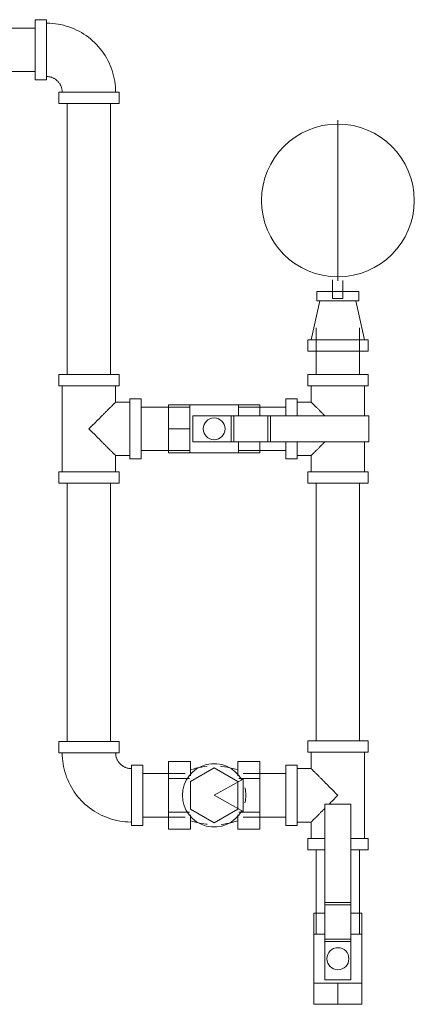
# Model space of a CAD drawing. Header units: centimetres. Extents: x -1589 to 108054, y -205274 to 31709.
# Tile 224 of 256: x 23971 to 23996, y 27473 to 27534. Entities that reach past the tile are written whole.
import ezdxf

# ---------------------------------------------------------------- set-up
doc = ezdxf.new("R2010")
doc.units = ezdxf.units.CM
doc.header["$LTSCALE"] = 0.01
doc.header["$MEASUREMENT"] = 0
doc.layers.add('A-DETL-GENF', color=7, linetype='Continuous', lineweight=18)
doc.layers.add('P-PIPE', color=7, linetype='Continuous', lineweight=9)

msp = doc.modelspace()

# ---------------------------------------------------------------- linework, layer by layer
at = {"layer": 'A-DETL-GENF', "color": 5, "true_color": 0x0000ff}
for p, q in [((23984.99872, 27487.03773), (23983.22133, 27486.03773)), ((23984.99872, 27485.03773), (23984.99872, 27487.03773)), ((23983.22133, 27486.03773), (23984.99872, 27485.03773))]:
    msp.add_line(p, q, dxfattribs=at)
at = {"layer": 'P-PIPE', "color": 5, "true_color": 0x0000ff}
for p, q in [((23972.23394, 27533.16813), (23954.01638, 27533.16813)), ((23972.92394, 27533.68463), (23972.23394, 27533.68463)), ((23972.23394, 27533.68463), (23972.23394, 27529.98463)), ((23972.92394, 27529.98463), (23972.92394, 27533.68463)), ((23954.01638, 27530.50113), (23972.23394, 27530.50113)), ((23972.23394, 27529.98463), (23972.92394, 27529.98463)), ((23973.68394, 27529.22463), (23973.68394, 27528.53463)), ((23977.38394, 27529.22463), (23973.68394, 27529.22463)), ((23977.38394, 27528.53463), (23977.38394, 27529.22463)), ((23973.68394, 27528.53463), (23977.38394, 27528.53463)), ((23974.20044, 27528.53463), (23974.20044, 27511.89089)), ((23976.86744, 27511.89089), (23976.86744, 27528.53463)), ((23989.53011, 27516.98651), (23989.53011, 27516.40651)), ((23992.11011, 27516.98651), (23989.53011, 27516.98651)), ((23992.11011, 27516.40651), (23992.11011, 27516.98651)), ((23989.71111, 27516.40651), (23989.18011, 27514.01651)), ((23989.53011, 27516.40651), (23992.11011, 27516.40651)), ((23992.46011, 27514.01651), (23991.92911, 27516.40651)), ((23989.48661, 27514.75526), (23989.48661, 27511.89089)), ((23992.15361, 27511.89089), (23992.15361, 27514.75526)), ((23988.97011, 27514.01651), (23988.97011, 27513.32651)), ((23992.67011, 27514.01651), (23988.97011, 27514.01651)), ((23992.67011, 27513.32651), (23992.67011, 27514.01651)), ((23988.97011, 27513.32651), (23992.67011, 27513.32651)), ((23973.68394, 27511.89089), (23973.68394, 27511.20089)), ((23977.38394, 27511.89089), (23973.68394, 27511.89089)), ((23977.38394, 27511.20089), (23977.38394, 27511.89089)), ((23988.97011, 27511.89089), (23988.97011, 27511.20089)), ((23992.67011, 27511.89089), (23988.97011, 27511.89089)), ((23992.67011, 27511.20089), (23992.67011, 27511.89089)), ((23973.68394, 27511.20089), (23977.38394, 27511.20089)), ((23973.89394, 27511.20089), (23973.89394, 27508.55089)), ((23977.17394, 27510.19089), (23977.17394, 27511.20089)), ((23988.97011, 27511.20089), (23992.67011, 27511.20089)), ((23989.18011, 27511.20089), (23989.18011, 27510.19089)), ((23992.46011, 27509.35089), (23992.46011, 27511.20089)), ((23978.04394, 27510.19089), (23977.17394, 27510.19089)), ((23978.73394, 27510.40089), (23978.04394, 27510.40089)), ((23978.04394, 27510.40089), (23978.04394, 27506.70089)), ((23978.73394, 27506.70089), (23978.73394, 27510.40089)), ((23988.31011, 27510.40089), (23987.62011, 27510.40089)), ((23987.62011, 27510.40089), (23987.62011, 27509.356)), ((23988.31011, 27509.356), (23988.31011, 27510.40089)), ((23989.18011, 27510.19089), (23988.31011, 27510.19089)), ((23981.72133, 27509.88439), (23978.73394, 27509.88439)), ((23980.42133, 27508.55089), (23980.42133, 27510.02313)), ((23980.42133, 27510.02313), (23981.72133, 27510.02313)), ((23984.72133, 27510.02589), (23981.72133, 27510.02589)), ((23981.72133, 27510.02313), (23981.72133, 27508.55089)), ((23984.72133, 27509.35089), (23984.72133, 27510.02313)), ((23984.72133, 27510.02313), (23986.02133, 27510.02313)), ((23987.62011, 27509.88439), (23984.72133, 27509.88439)), ((23986.02133, 27510.02313), (23986.02133, 27509.35089)), ((23981.92133, 27509.35089), (23981.92133, 27507.75089)), ((23982.22133, 27509.35089), (23981.92133, 27509.35089)), ((23982.22133, 27509.35089), (23984.27133, 27509.35089)), ((23984.27133, 27509.35089), (23984.42133, 27509.35089)), ((23984.27133, 27509.35089), (23984.27133, 27507.75089)), ((23984.27133, 27507.75089), (23984.27133, 27509.35089)), ((23984.42133, 27509.35089), (23986.52833, 27509.35089)), ((23984.42133, 27509.35089), (23984.42133, 27507.75089)), ((23986.52833, 27509.35089), (23986.67833, 27509.35089)), ((23986.52833, 27509.35089), (23986.52833, 27507.75089)), ((23986.67833, 27509.35089), (23986.67833, 27507.75089)), ((23986.67833, 27509.35089), (23992.72133, 27509.35089)), ((23986.67833, 27509.35089), (23986.67833, 27507.75089)), ((23992.72133, 27509.35089), (23992.72133, 27507.75089)), ((23973.89394, 27508.55089), (23973.89394, 27505.90089)), ((23980.42133, 27507.07864), (23980.42133, 27508.55089)), ((23980.42133, 27508.55089), (23981.72133, 27508.55089)), ((23981.72133, 27508.55089), (23981.72133, 27507.07864)), ((23981.92133, 27507.75089), (23982.22133, 27507.75089)), ((23984.27133, 27507.75089), (23982.22133, 27507.75089)), ((23984.42133, 27507.75089), (23984.27133, 27507.75089)), ((23986.52833, 27507.75089), (23984.42133, 27507.75089)), ((23984.72133, 27507.07864), (23984.72133, 27507.75089)), ((23986.02133, 27507.75089), (23986.02133, 27507.07864)), ((23986.67833, 27507.75089), (23986.52833, 27507.75089)), ((23992.72133, 27507.75089), (23986.67833, 27507.75089)), ((23987.62011, 27507.74577), (23987.62011, 27506.70089)), ((23988.31011, 27506.70089), (23988.31011, 27507.74577)), ((23992.46011, 27505.90089), (23992.46011, 27507.75089)), ((23978.73394, 27507.21739), (23981.72133, 27507.21739)), ((23984.72133, 27507.21739), (23987.62011, 27507.21739)), ((23977.17394, 27505.90089), (23977.17394, 27506.91089)), ((23977.17394, 27506.91089), (23978.04394, 27506.91089)), ((23978.04394, 27506.70089), (23978.73394, 27506.70089)), ((23980.42133, 27507.07864), (23981.72133, 27507.07864)), ((23981.72133, 27507.07589), (23984.72133, 27507.07589)), ((23984.72133, 27507.07864), (23986.02133, 27507.07864)), ((23987.62011, 27506.70089), (23988.31011, 27506.70089)), ((23988.31011, 27506.91089), (23989.18011, 27506.91089)), ((23989.18011, 27506.91089), (23989.18011, 27505.90089)), ((23973.68394, 27505.90089), (23973.68394, 27505.21089)), ((23977.38394, 27505.90089), (23973.68394, 27505.90089)), ((23977.38394, 27505.21089), (23977.38394, 27505.90089)), ((23988.97011, 27505.90089), (23988.97011, 27505.21089)), ((23992.67011, 27505.90089), (23988.97011, 27505.90089)), ((23992.67011, 27505.21089), (23992.67011, 27505.90089)), ((23973.68394, 27505.21089), (23977.38394, 27505.21089)), ((23974.20044, 27505.21089), (23974.20044, 27489.33773)), ((23976.86744, 27489.33773), (23976.86744, 27505.21089)), ((23988.97011, 27505.21089), (23992.67011, 27505.21089)), ((23989.48661, 27505.21089), (23989.48661, 27489.37773)), ((23992.15361, 27489.37773), (23992.15361, 27505.21089)), ((23973.68394, 27489.33773), (23973.68394, 27488.64773)), ((23977.38394, 27489.33773), (23973.68394, 27489.33773)), ((23977.38394, 27488.64773), (23977.38394, 27489.33773)), ((23988.97011, 27489.37773), (23988.97011, 27488.68773)), ((23992.67011, 27489.37773), (23988.97011, 27489.37773)), ((23992.67011, 27488.68773), (23992.67011, 27489.37773)), ((23973.68394, 27488.64773), (23977.38394, 27488.64773)), ((23988.97011, 27488.68773), (23992.67011, 27488.68773)), ((23989.18011, 27488.68773), (23989.18011, 27487.67773)), ((23992.46011, 27486.03773), (23992.46011, 27488.68773)), ((23978.83394, 27487.88773), (23978.14394, 27487.88773)), ((23978.14394, 27487.88773), (23978.14394, 27484.18773)), ((23978.83394, 27484.18773), (23978.83394, 27487.88773)), ((23980.42133, 27487.07951), (23980.42133, 27488.12128)), ((23980.42133, 27488.12128), (23981.77133, 27488.12128)), ((23981.77133, 27488.12128), (23981.77133, 27487.23959)), ((23984.67133, 27487.23959), (23984.67133, 27488.12128)), ((23984.67133, 27488.12128), (23986.02133, 27488.12128)), ((23986.02133, 27488.12128), (23986.02133, 27487.07951)), ((23988.31011, 27487.88773), (23987.62011, 27487.88773)), ((23987.62011, 27487.88773), (23987.62011, 27484.18773)), ((23988.31011, 27484.18773), (23988.31011, 27487.88773)), ((23981.44394, 27487.37123), (23978.83394, 27487.37123)), ((23983.22133, 27487.72278), (23981.76046, 27486.87935)), ((23984.6822, 27486.87935), (23983.22133, 27487.72278)), ((23987.62011, 27487.37123), (23984.99872, 27487.37123)), ((23989.18011, 27487.67773), (23988.31011, 27487.67773)), ((23980.42133, 27484.99595), (23980.42133, 27487.07951)), ((23980.42133, 27487.07951), (23981.70503, 27487.07951)), ((23981.76046, 27486.87935), (23981.76046, 27485.19248)), ((23984.6822, 27485.19248), (23984.6822, 27486.87935)), ((23986.02133, 27487.07951), (23984.73764, 27487.07951)), ((23986.02133, 27487.07951), (23986.02133, 27484.99595)), ((23992.46011, 27483.38773), (23992.46011, 27486.03773)), ((23980.42133, 27483.95417), (23980.42133, 27484.99595)), ((23980.42133, 27484.99595), (23981.70503, 27484.99595)), ((23981.76046, 27485.19248), (23983.22133, 27484.34905)), ((23981.77133, 27484.83587), (23981.77133, 27483.95417)), ((23983.22133, 27484.34905), (23984.6822, 27485.19248)), ((23984.67133, 27483.95417), (23984.67133, 27484.83587)), ((23984.73764, 27484.99595), (23986.02133, 27484.99595)), ((23986.02133, 27484.99595), (23986.02133, 27483.95417)), ((23978.14394, 27484.18773), (23978.83394, 27484.18773)), ((23978.83394, 27484.70423), (23981.44394, 27484.70423)), ((23984.99872, 27484.70423), (23987.62011, 27484.70423)), ((23987.62011, 27484.18773), (23988.31011, 27484.18773)), ((23988.31011, 27484.39773), (23989.18011, 27484.39773)), ((23989.18011, 27484.39773), (23989.18011, 27483.38773)), ((23980.42133, 27483.95417), (23981.77133, 27483.95417)), ((23984.67133, 27483.95417), (23986.02133, 27483.95417)), ((23988.97011, 27483.38773), (23988.97011, 27482.69773)), ((23990.015, 27483.38773), (23988.97011, 27483.38773)), ((23992.67011, 27483.38773), (23991.62522, 27483.38773)), ((23992.67011, 27482.69773), (23992.67011, 27483.38773)), ((23988.97011, 27482.69773), (23990.015, 27482.69773)), ((23989.48661, 27482.69773), (23989.48661, 27477.50015)), ((23991.62522, 27482.69773), (23992.67011, 27482.69773)), ((23992.15361, 27477.50015), (23992.15361, 27482.69773))]:
    msp.add_line(p, q, dxfattribs=at)
at = {"layer": 'P-PIPE'}
for p, q in [((23990.82011, 27527.51038), (23990.82011, 27517.65161)), ((23990.82011, 27517.65161), (23990.82011, 27527.51038)), ((23990.49415, 27517.70525), (23990.49415, 27516.55394)), ((23991.12915, 27516.55394), (23991.12915, 27517.66488)), ((23990.49415, 27516.55394), (23991.12915, 27516.55394)), ((23990.02011, 27479.45715), (23990.02011, 27485.50015)), ((23990.02011, 27485.50015), (23991.62011, 27485.50015)), ((23991.62011, 27485.50015), (23991.62011, 27479.45715)), ((23990.02011, 27479.30715), (23990.02011, 27479.45715)), ((23990.02011, 27479.45715), (23991.62011, 27479.45715)), ((23990.02011, 27479.45715), (23991.62011, 27479.45715)), ((23991.62011, 27479.45715), (23991.62011, 27479.30715)), ((23989.34787, 27478.80015), (23990.02011, 27478.80015)), ((23989.34787, 27477.50015), (23989.34787, 27478.80015)), ((23990.02011, 27477.20015), (23990.02011, 27479.30715)), ((23990.02011, 27479.30715), (23991.62011, 27479.30715)), ((23991.62011, 27479.30715), (23991.62011, 27477.20015)), ((23991.62011, 27478.80015), (23992.29236, 27478.80015)), ((23992.29236, 27477.50015), (23992.29236, 27478.80015)), ((23989.34511, 27477.50015), (23989.34511, 27474.50015)), ((23990.02011, 27477.50015), (23989.34787, 27477.50015)), ((23992.29236, 27477.50015), (23991.62011, 27477.50015)), ((23992.29511, 27474.50015), (23992.29511, 27477.50015)), ((23990.02011, 27477.05015), (23990.02011, 27477.20015)), ((23990.02011, 27477.20015), (23991.62011, 27477.20015)), ((23990.02011, 27477.05015), (23991.62011, 27477.05015)), ((23990.02011, 27475.00015), (23990.02011, 27477.05015)), ((23991.62011, 27477.05015), (23990.02011, 27477.05015)), ((23991.62011, 27477.20015), (23991.62011, 27477.05015)), ((23991.62011, 27477.05015), (23991.62011, 27475.00015)), ((23989.34787, 27474.50015), (23990.82011, 27474.50015)), ((23989.34787, 27473.20015), (23989.34787, 27474.50015)), ((23990.02011, 27475.00015), (23990.02011, 27474.70015)), ((23990.02011, 27474.70015), (23991.62011, 27474.70015)), ((23990.82011, 27474.50015), (23992.29236, 27474.50015)), ((23990.82011, 27473.20015), (23990.82011, 27474.50015)), ((23991.62011, 27474.70015), (23991.62011, 27475.00015)), ((23992.29236, 27473.20015), (23992.29236, 27474.50015)), ((23990.82011, 27473.20015), (23989.34787, 27473.20015)), ((23992.29236, 27473.20015), (23990.82011, 27473.20015))]:
    msp.add_line(p, q, dxfattribs=at)
at = {"layer": 'P-PIPE', "color": 5, "true_color": 0x0000ff, "flags": 128}
for points in [[(23977.17394, 27529.22463), (23977.17054, 27529.39459), (23977.16035, 27529.56427), (23977.14338, 27529.73341), (23977.11966, 27529.90173), (23977.08922, 27530.06898), (23977.05213, 27530.23487), (23977.00843, 27530.39914), (23976.95819, 27530.56154), (23976.9015, 27530.7218), (23976.83845, 27530.87966), (23976.76914, 27531.03487), (23976.69367, 27531.18719), (23976.61217, 27531.33637), (23976.52478, 27531.48217), (23976.43162, 27531.62436), (23976.33285, 27531.76271), (23976.22863, 27531.897), (23976.11912, 27532.02702), (23976.00449, 27532.15255), (23975.88495, 27532.2734), (23975.76066, 27532.38937), (23975.63183, 27532.50027), (23975.49868, 27532.60594), (23975.3614, 27532.7062), (23975.22023, 27532.80088), (23975.07538, 27532.88985), (23974.92709, 27532.97295), (23974.77559, 27533.05006), (23974.62113, 27533.12105), (23974.46396, 27533.1858), (23974.30433, 27533.24421), (23974.14248, 27533.2962), (23973.97869, 27533.34167), (23973.81321, 27533.38056), (23973.6463, 27533.41279), (23973.47824, 27533.43833), (23973.3093, 27533.45713), (23973.13973, 27533.46915), (23972.96983, 27533.47438), (23972.92394, 27533.47463)], [(23972.92394, 27530.19463), (23972.96273, 27530.19386), (23973.00146, 27530.19153), (23973.04006, 27530.18766), (23973.07848, 27530.18224), (23973.11665, 27530.1753), (23973.15451, 27530.16683), (23973.19201, 27530.15686), (23973.22907, 27530.14539), (23973.26565, 27530.13245), (23973.30168, 27530.11806), (23973.3371, 27530.10224), (23973.37187, 27530.08502), (23973.40592, 27530.06642), (23973.43919, 27530.04647), (23973.47164, 27530.02521), (23973.50322, 27530.00266), (23973.53387, 27529.97888), (23973.56354, 27529.95388), (23973.5922, 27529.92772), (23973.61978, 27529.90044), (23973.64625, 27529.87207), (23973.67156, 27529.84267), (23973.69568, 27529.81228), (23973.71856, 27529.78095), (23973.74017, 27529.74873), (23973.76047, 27529.71567), (23973.77944, 27529.68182), (23973.79704, 27529.64724), (23973.81324, 27529.61199), (23973.82802, 27529.57612), (23973.84135, 27529.53968), (23973.85322, 27529.50275), (23973.8636, 27529.46536), (23973.87247, 27529.42759), (23973.87983, 27529.3895), (23973.88566, 27529.35114), (23973.88995, 27529.31258), (23973.89269, 27529.27388), (23973.89389, 27529.2351), (23973.89394, 27529.22463)], [(23973.89394, 27488.64773), (23973.89734, 27488.47777), (23973.90753, 27488.30809), (23973.9245, 27488.13895), (23973.94823, 27487.97063), (23973.97866, 27487.80338), (23974.01576, 27487.63749), (23974.05946, 27487.47322), (23974.10969, 27487.31082), (23974.16638, 27487.15056), (23974.22943, 27486.9927), (23974.29875, 27486.83749), (23974.37421, 27486.68517), (23974.45571, 27486.53599), (23974.54311, 27486.39019), (23974.63627, 27486.248), (23974.73503, 27486.10965), (23974.83926, 27485.97536), (23974.94877, 27485.84534), (23975.06339, 27485.71981), (23975.18294, 27485.59896), (23975.30722, 27485.48299), (23975.43605, 27485.37209), (23975.56921, 27485.26642), (23975.70648, 27485.16616), (23975.84766, 27485.07148), (23975.99251, 27484.98251), (23976.1408, 27484.89941), (23976.29229, 27484.8223), (23976.44675, 27484.75132), (23976.60392, 27484.68656), (23976.76356, 27484.62815), (23976.9254, 27484.57616), (23977.0892, 27484.53069), (23977.25468, 27484.4918), (23977.42158, 27484.45957), (23977.58964, 27484.43403), (23977.75859, 27484.41523), (23977.92815, 27484.40321), (23978.09806, 27484.39798), (23978.14394, 27484.39773)], [(23978.14394, 27487.67773), (23978.10515, 27487.6785), (23978.06642, 27487.68083), (23978.02782, 27487.6847), (23977.9894, 27487.69012), (23977.95123, 27487.69706), (23977.91337, 27487.70553), (23977.87588, 27487.7155), (23977.83881, 27487.72697), (23977.80224, 27487.73991), (23977.76621, 27487.7543), (23977.73078, 27487.77012), (23977.69602, 27487.78734), (23977.66197, 27487.80594), (23977.62869, 27487.82589), (23977.59624, 27487.84715), (23977.56466, 27487.8697), (23977.53401, 27487.89348), (23977.50434, 27487.91848), (23977.47569, 27487.94464), (23977.44811, 27487.97192), (23977.42164, 27488.00029), (23977.39632, 27488.02969), (23977.37221, 27488.06008), (23977.34933, 27488.09141), (23977.32771, 27488.12364), (23977.30741, 27488.15669), (23977.28844, 27488.19054), (23977.27084, 27488.22512), (23977.25464, 27488.26037), (23977.23986, 27488.29624), (23977.22653, 27488.33268), (23977.21467, 27488.36961), (23977.20429, 27488.407), (23977.19541, 27488.44477), (23977.18806, 27488.48286), (23977.18223, 27488.52122), (23977.17794, 27488.55978), (23977.17519, 27488.59848), (23977.174, 27488.63726), (23977.17394, 27488.64773)], [(23981.77133, 27487.59574), (23981.93818, 27487.65041), (23982.10708, 27487.69837), (23982.27777, 27487.73953), (23982.44996, 27487.77383), (23982.62339, 27487.80122), (23982.79777, 27487.82166), (23982.80282, 27487.82204)], [(23983.61146, 27487.82396), (23983.67424, 27487.81871), (23983.84848, 27487.79711), (23984.02172, 27487.76855), (23984.19368, 27487.73309), (23984.36409, 27487.69079), (23984.53266, 27487.6417), (23984.67133, 27487.59574)], [(23982.80282, 27484.25387), (23982.76842, 27484.25674), (23982.59418, 27484.27835), (23982.42094, 27484.3069), (23982.24898, 27484.34236), (23982.07858, 27484.38467), (23981.91001, 27484.43376), (23981.77133, 27484.47971)], [(23984.67133, 27484.47971), (23984.50449, 27484.42504), (23984.33558, 27484.37709), (23984.1649, 27484.33593), (23983.99271, 27484.30162), (23983.81928, 27484.27423), (23983.6449, 27484.2538)]]:
    msp.add_lwpolyline(points, dxfattribs=at)
at = {"layer": 'P-PIPE'}
for centre, radius, start, end in [((23990.82011, 27522.58278), 4.69116, 0, 180), ((23990.82011, 27522.58278), 4.69116, 180, 0), ((23990.82011, 27476.00015), 0.675, 90, 270), ((23990.82011, 27476.00015), 0.675, 270, 90)]:
    msp.add_arc(centre, radius, start, end, dxfattribs=at)
at = {"layer": 'P-PIPE', "color": 5, "true_color": 0x0000ff}
for centre, radius, start, end in [((23983.22133, 27508.55089), 0.675, 0, 180), ((23983.22133, 27508.55089), 0.675, 180, 0), ((23983.22133, 27486.03773), 1.94783, 29.0379034, 180), ((23983.22133, 27486.03773), 1.94783, 180, 330.9620966), ((23983.22133, 27486.03773), 1.94783, 0, 13.4434659), ((23983.22133, 27486.03773), 1.94783, 346.5565341, 0)]:
    msp.add_arc(centre, radius, start, end, dxfattribs=at)
for points, knots in [([(23975.53394, 27508.55089), (23975.63851, 27508.65683), (23975.85006, 27508.86633), (23976.10803, 27509.12512), (23976.28331, 27509.30016), (23976.38089, 27509.39838), (23976.45315, 27509.47006), (23976.52389, 27509.54044), (23976.59263, 27509.60977), (23976.65944, 27509.67709), (23976.72428, 27509.74119), (23976.78663, 27509.80301), (23976.84586, 27509.86299), (23976.9018, 27509.91958), (23976.95405, 27509.971), (23977.00224, 27510.01834), (23977.04568, 27510.06242), (23977.08367, 27510.10113), (23977.1156, 27510.13271), (23977.14108, 27510.15688), (23977.16603, 27510.18099), (23977.17394, 27510.18946), (23977.17394, 27510.19089)], [0, 0, 0, 0, 0.14285714, 0.28571429, 0.35714286, 0.39285714, 0.42857143, 0.46428571, 0.5, 0.53571429, 0.57142857, 0.60714286, 0.64285714, 0.67857143, 0.71428571, 0.75, 0.78571429, 0.82142857, 0.85714286, 0.89285714, 0.92857143, 1, 1, 1, 1]), ([(23989.18011, 27510.19089), (23989.18011, 27510.18946), (23989.18802, 27510.18099), (23989.21297, 27510.15688), (23989.23845, 27510.13271), (23989.27038, 27510.10113), (23989.30837, 27510.06242), (23989.35181, 27510.01834), (23989.4, 27509.971), (23989.45225, 27509.91958), (23989.50819, 27509.86299), (23989.56743, 27509.80301), (23989.62977, 27509.74119), (23989.69462, 27509.6771), (23989.78367, 27509.58728), (23989.87679, 27509.4939), (23989.9638, 27509.40767), (23990.00302, 27509.36831), (23990.01796, 27509.35329)], [0, 0, 0, 0, 0.071428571, 0.107142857, 0.142857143, 0.178571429, 0.214285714, 0.25, 0.285714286, 0.321428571, 0.357142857, 0.392857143, 0.428571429, 0.464285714, 0.5, 0.571428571, 0.607142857, 0.628976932, 0.628976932, 0.628976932, 0.628976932]), ([(23977.17394, 27506.91089), (23977.17394, 27506.91233), (23977.16601, 27506.92083), (23977.14103, 27506.94496), (23977.11553, 27506.96914), (23977.08358, 27507.00071), (23977.04561, 27507.0394), (23977.00221, 27507.08346), (23976.95405, 27507.13078), (23976.90183, 27507.18216), (23976.84593, 27507.23871), (23976.78673, 27507.29866), (23976.72442, 27507.36045), (23976.6596, 27507.42451), (23976.57059, 27507.51429), (23976.4775, 27507.60764), (23976.38113, 27507.70314), (23976.28355, 27507.80138), (23976.10824, 27507.97644), (23975.85015, 27508.23536), (23975.63854, 27508.44492), (23975.53394, 27508.55089)], [0, 0, 0, 0, 0.07142857, 0.10714286, 0.14285714, 0.17857143, 0.21428571, 0.25, 0.28571429, 0.32142857, 0.35714286, 0.39285714, 0.42857143, 0.46428571, 0.5, 0.57142857, 0.60714286, 0.64285714, 0.71428571, 0.85714286, 1, 1, 1, 1]), ([(23990.01796, 27507.74848), (23990.00301, 27507.73347), (23989.9638, 27507.69411), (23989.9009, 27507.63171), (23989.83017, 27507.56133), (23989.76143, 27507.492), (23989.69462, 27507.42468), (23989.62977, 27507.36058), (23989.56743, 27507.29876), (23989.50819, 27507.23878), (23989.45225, 27507.18219), (23989.4, 27507.13077), (23989.35181, 27507.08343), (23989.30837, 27507.03935), (23989.27038, 27507.00064), (23989.23845, 27506.96906), (23989.21297, 27506.94489), (23989.18802, 27506.92078), (23989.18011, 27506.91231), (23989.18011, 27506.91089)], [0.371023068, 0.371023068, 0.371023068, 0.371023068, 0.392857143, 0.428571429, 0.464285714, 0.5, 0.535714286, 0.571428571, 0.607142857, 0.642857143, 0.678571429, 0.714285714, 0.75, 0.785714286, 0.821428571, 0.857142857, 0.892857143, 0.928571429, 1, 1, 1, 1]), ([(23989.18011, 27487.67773), (23989.18011, 27487.6763), (23989.18802, 27487.66784), (23989.21297, 27487.64372), (23989.23845, 27487.61955), (23989.27038, 27487.58797), (23989.30837, 27487.54926), (23989.35181, 27487.50518), (23989.4, 27487.45784), (23989.45225, 27487.40642), (23989.50819, 27487.34984), (23989.56743, 27487.28985), (23989.62977, 27487.22803), (23989.69462, 27487.16394), (23989.78367, 27487.07412), (23989.87679, 27486.98074), (23989.97317, 27486.88523), (23990.07074, 27486.78699), (23990.24603, 27486.61197), (23990.50399, 27486.35317), (23990.71555, 27486.14367), (23990.82011, 27486.03773)], [0, 0, 0, 0, 0.07142857, 0.10714286, 0.14285714, 0.17857143, 0.21428571, 0.25, 0.28571429, 0.32142857, 0.35714286, 0.39285714, 0.42857143, 0.46428571, 0.5, 0.57142857, 0.60714286, 0.64285714, 0.71428571, 0.85714286, 1, 1, 1, 1]), ([(23990.82011, 27486.03773), (23990.71555, 27485.93179), (23990.53347, 27485.75148), (23990.35524, 27485.57301), (23990.2815, 27485.49918)], [0, 0, 0, 0, 0.142857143, 0.245895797, 0.245895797, 0.245895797, 0.245895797]), ([(23990.01796, 27485.23533), (23990.00301, 27485.22031), (23989.9638, 27485.18095), (23989.9009, 27485.11856), (23989.83017, 27485.04817), (23989.76143, 27484.97884), (23989.69462, 27484.91153), (23989.62977, 27484.84743), (23989.56743, 27484.7856), (23989.50819, 27484.72562), (23989.45225, 27484.66903), (23989.4, 27484.61762), (23989.35181, 27484.57027), (23989.30837, 27484.52619), (23989.27038, 27484.48749), (23989.23845, 27484.45591), (23989.21297, 27484.43174), (23989.18802, 27484.40762), (23989.18011, 27484.39915), (23989.18011, 27484.39773)], [0.371023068, 0.371023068, 0.371023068, 0.371023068, 0.392857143, 0.428571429, 0.464285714, 0.5, 0.535714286, 0.571428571, 0.607142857, 0.642857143, 0.678571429, 0.714285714, 0.75, 0.785714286, 0.821428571, 0.857142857, 0.892857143, 0.928571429, 1, 1, 1, 1])]:
    msp.add_open_spline(points, degree=3, knots=knots, dxfattribs=at)

doc.saveas('drawing.dxf')
